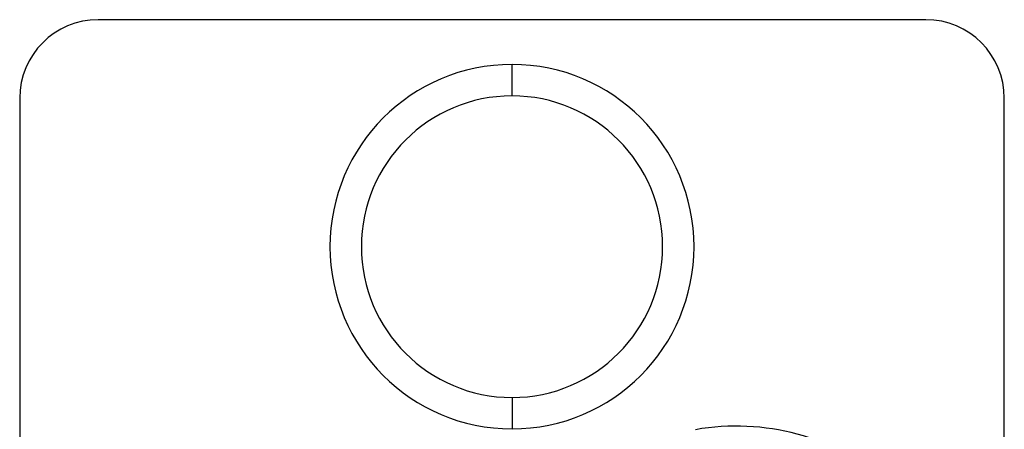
# Model space of a CAD drawing. Header units: inches. Extents: x 0 to 814, y 0 to 621.
# Tile 13 of 30: x 471 to 496, y 282 to 293. Entities that reach past the tile are written whole.
import ezdxf

# ---------------------------------------------------------------- set-up
doc = ezdxf.new("R2010")
doc.units = ezdxf.units.IN
doc.header["$LTSCALE"] = 10
doc.header["$MEASUREMENT"] = 0

msp = doc.modelspace()

# ---------------------------------------------------------------- linework, layer by layer
for p, q in [((494.278, 292.696), (473.178, 292.696)), ((483.728, 290.756), (483.728, 291.556)), ((471.178, 290.696), (471.178, 216.496)), ((496.278, 216.496), (496.278, 290.696)), ((483.728, 283.076), (483.728, 282.276))]:
    msp.add_line(p, q)
for centre, radius, start, end in [((473.178, 290.696), 2, 90, 180), ((494.278, 290.696), 2, 0, 90), ((483.728, 286.916), 4.64, 90, 270), ((483.728, 286.916), 4.64, 270, 90), ((483.728, 286.916), 3.84, 90, 270), ((483.728, 286.916), 3.84, 270, 90), ((489.448, 276.346), 6, 0, 100)]:
    msp.add_arc(centre, radius, start, end)

doc.saveas('drawing.dxf')
